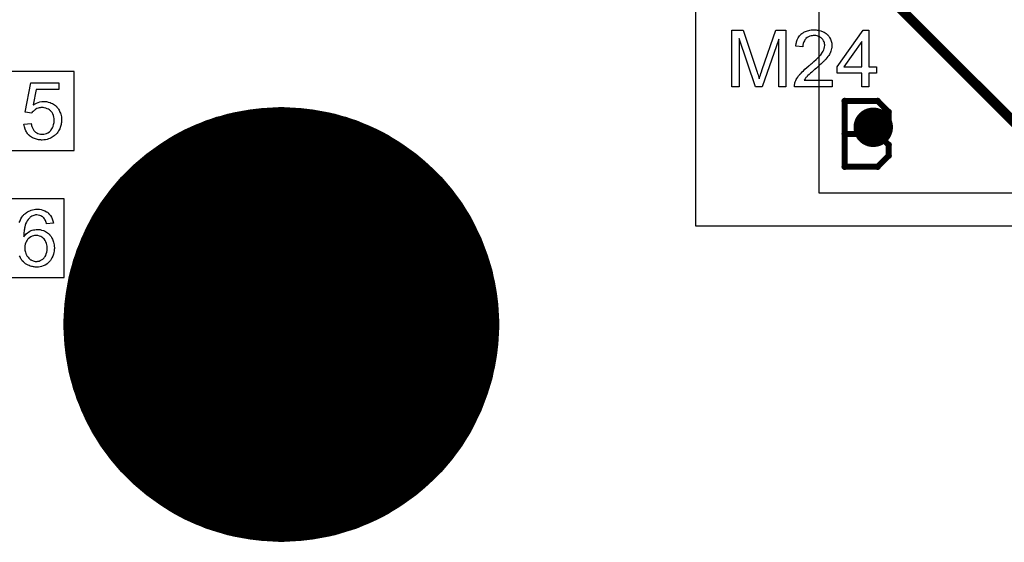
# Model space of a CAD drawing. Extents: x -2 to 8.5, y -2.9 to 5.2.
# Tile 35 of 207: x 0.246 to 0.745, y 2.015 to 2.28. Entities that reach past the tile are written whole.
import ezdxf

# ---------------------------------------------------------------- set-up
doc = ezdxf.new("R2010")
doc.units = 0
doc.layers.get('0').update_dxf_attribs({"linetype": 'CONTINUOUS'})
for name, color, linetype in [('acc-ni-360-20-out-a_copper_signal_bot', 5, 'CONTINUOUS'), ('acc-ni-360-20-out-a_copper_signal_top', 1, 'CONTINUOUS'), ('acc-ni-360-20-out-a_drawing_1', 1, 'CONTINUOUS'), ('acc-ni-360-20-out-a_drillmap_1', 1, 'CONTINUOUS'), ('acc-ni-360-20-out-a_legend_top', 2, 'CONTINUOUS'), ('acc-ni-360-20-out-a_pth_drill', 1, 'CONTINUOUS'), ('acc-ni-360-20-out-a_soldermask_bot', 1, 'CONTINUOUS'), ('acc-ni-360-20-out-a_soldermask_top', 1, 'CONTINUOUS')]:
    doc.layers.add(name, color=color, linetype=linetype)

# ---------------------------------------------------------------- blocks, each defined once
blk = doc.blocks.new('D19')
at = {"const_width": 0.0725}
blk.add_lwpolyline([(-0.03625, 0, 1), (0.03625, 0, 1)], format="xyb", close=True, dxfattribs=at)
blk = doc.blocks.new('D20')
at = {"const_width": 0.01}
blk.add_lwpolyline([(-0.005, 0, 1), (0.005, 0, 1)], format="xyb", close=True, dxfattribs=at)
blk = doc.blocks.new('D24')
at = {"const_width": 0.11}
blk.add_lwpolyline([(-0.055, 0, 1), (0.055, 0, 1)], format="xyb", close=True, dxfattribs=at)
blk = doc.blocks.new('D36')
at = {"const_width": 0.006}
blk.add_lwpolyline([(-0.003, 0, 1), (0.003, 0, 1)], format="xyb", close=True, dxfattribs=at)
blk = doc.blocks.new('D44')
at = {"const_width": 0.0625}
blk.add_lwpolyline([(-0.03125, 0, 1), (0.03125, 0, 1)], format="xyb", close=True, dxfattribs=at)
blk = doc.blocks.new('D45')
at = {"const_width": 0.005}
blk.add_lwpolyline([(-0.0025, 0, 1), (0.0025, 0, 1)], format="xyb", close=True, dxfattribs=at)
blk = doc.blocks.new('D48')
at = {"const_width": 0.001667}
blk.add_lwpolyline([(-0.000833, 0, 1), (0.000833, 0, 1)], format="xyb", close=True, dxfattribs=at)
blk = doc.blocks.new('D25')
at = {"const_width": 0.0025}
blk.add_lwpolyline([(-0.00125, 0, 1), (0.00125, 0, 1)], format="xyb", close=True, dxfattribs=at)

msp = doc.modelspace()

# ---------------------------------------------------------------- linework, layer by layer
at = {"layer": 'acc-ni-360-20-out-a_copper_signal_top', "color": 1}
for points in [[(1.489805, 2.191547), (0.651047, 2.191547), (0.651047, 2.519749), (0.920346, 2.519749), (0.920408, 2.51975), (0.930346, 2.51975), (0.930346, 2.525607), (0.938071, 2.533332)], [(0.382819, 2.234925), (0.385695, 2.234774), (0.388566, 2.234548), (0.39143, 2.234247), (0.394286, 2.233871), (0.39713, 2.23342), (0.399962, 2.232896), (0.402779, 2.232297), (0.405579, 2.231624), (0.408361, 2.230879), (0.411122, 2.230061), (0.413861, 2.229171), (0.416576, 2.22821), (0.419265, 2.227178), (0.421925, 2.226076), (0.424557, 2.224904), (0.427156, 2.223664), (0.429722, 2.222357), (0.432253, 2.220983), (0.434747, 2.219543), (0.437203, 2.218038), (0.439618, 2.216469), (0.441991, 2.214838), (0.444321, 2.213145), (0.446606, 2.211392), (0.448844, 2.20958), (0.451034, 2.207709), (0.453174, 2.205782), (0.455264, 2.2038), (0.4573, 2.201764), (0.459282, 2.199674), (0.461209, 2.197534), (0.46308, 2.195344), (0.464892, 2.193106), (0.466645, 2.190821), (0.468338, 2.188491), (0.469969, 2.186118), (0.471538, 2.183703), (0.473043, 2.181247), (0.474483, 2.178753), (0.475857, 2.176222), (0.477164, 2.173656), (0.478404, 2.171057), (0.479576, 2.168425), (0.480678, 2.165765), (0.48171, 2.163076), (0.482671, 2.160361), (0.483561, 2.157622), (0.484379, 2.154861), (0.485125, 2.152079), (0.485797, 2.149279), (0.486396, 2.146462), (0.48692, 2.14363), (0.487371, 2.140785), (0.487747, 2.13793), (0.488048, 2.135066), (0.488274, 2.132195), (0.488425, 2.129319), (0.4885, 2.12644), (0.4885, 2.125), (0.4885, 2.12356), (0.488425, 2.120681), (0.488274, 2.117805), (0.488048, 2.114934), (0.487747, 2.11207), (0.487371, 2.109214), (0.48692, 2.10637), (0.486396, 2.103538), (0.485797, 2.100721), (0.485125, 2.097921), (0.484379, 2.095139), (0.483561, 2.092378), (0.482671, 2.089639), (0.48171, 2.086924), (0.480678, 2.084235), (0.479576, 2.081574), (0.478404, 2.078943), (0.477164, 2.076344), (0.475857, 2.073778), (0.474483, 2.071247), (0.473043, 2.068753), (0.471538, 2.066297), (0.469969, 2.063882), (0.468338, 2.061508), (0.466645, 2.059179), (0.464892, 2.056894), (0.46308, 2.054656), (0.461209, 2.052466), (0.459282, 2.050325), (0.4573, 2.048236), (0.455264, 2.0462), (0.453174, 2.044218), (0.451034, 2.042291), (0.448844, 2.04042), (0.446606, 2.038608), (0.444321, 2.036854), (0.441991, 2.035162), (0.439618, 2.033531), (0.437203, 2.031962), (0.434747, 2.030457), (0.432253, 2.029017), (0.429722, 2.027643), (0.427156, 2.026335), (0.424557, 2.025096), (0.421925, 2.023924), (0.419265, 2.022822), (0.416576, 2.02179), (0.413861, 2.020829), (0.411122, 2.019939), (0.408361, 2.019121), (0.405579, 2.018375), (0.402779, 2.017703), (0.399962, 2.017104), (0.39713, 2.01658), (0.394286, 2.016129), (0.39143, 2.015753), (0.388566, 2.015452), (0.385695, 2.015226), (0.382819, 2.015075), (0.37994, 2.015), (0.37706, 2.015), (0.374181, 2.015075), (0.371305, 2.015226), (0.368434, 2.015452), (0.36557, 2.015753), (0.362714, 2.016129), (0.35987, 2.01658), (0.357038, 2.017104), (0.354221, 2.017703), (0.351421, 2.018375), (0.348639, 2.019121), (0.345878, 2.019939), (0.343139, 2.020829), (0.340424, 2.02179), (0.337735, 2.022822), (0.335074, 2.023924), (0.332443, 2.025096), (0.329844, 2.026335), (0.327278, 2.027643), (0.324747, 2.029017), (0.322253, 2.030457), (0.319797, 2.031962), (0.317382, 2.03353), (0.315009, 2.035162), (0.312679, 2.036854), (0.310394, 2.038608), (0.308156, 2.04042), (0.305966, 2.042291), (0.303825, 2.044217), (0.301736, 2.0462), (0.2997, 2.048236), (0.297718, 2.050325), (0.295791, 2.052466), (0.29392, 2.054656), (0.292108, 2.056894), (0.290355, 2.059179), (0.288662, 2.061508), (0.287031, 2.063882), (0.285462, 2.066297), (0.283957, 2.068753), (0.282517, 2.071247), (0.281143, 2.073778), (0.279836, 2.076344), (0.278596, 2.078943), (0.277424, 2.081574), (0.276322, 2.084235), (0.27529, 2.086924), (0.274329, 2.089639), (0.273439, 2.092378), (0.272621, 2.095139), (0.271875, 2.097921), (0.271203, 2.100721), (0.270604, 2.103538), (0.27008, 2.10637), (0.269629, 2.109214), (0.269253, 2.11207), (0.268952, 2.114934), (0.268726, 2.117805), (0.268575, 2.120681), (0.2685, 2.12356), (0.2685, 2.125), (0.2685, 2.125), (0.2685, 2.12644), (0.268575, 2.129319), (0.268726, 2.132195), (0.268952, 2.135066), (0.269253, 2.13793), (0.269629, 2.140786), (0.27008, 2.14363), (0.270604, 2.146462), (0.271203, 2.149279), (0.271875, 2.152079), (0.272621, 2.154861), (0.273439, 2.157622), (0.274329, 2.160361), (0.27529, 2.163076), (0.276322, 2.165765), (0.277424, 2.168426), (0.278596, 2.171057), (0.279836, 2.173656), (0.281143, 2.176222), (0.282517, 2.178753), (0.283957, 2.181247), (0.285462, 2.183703), (0.287031, 2.186118), (0.288662, 2.188491), (0.290355, 2.190821), (0.292108, 2.193106), (0.29392, 2.195344), (0.295791, 2.197534), (0.297718, 2.199675), (0.2997, 2.201764), (0.301736, 2.2038), (0.303825, 2.205782), (0.305966, 2.207709), (0.308156, 2.20958), (0.310394, 2.211392), (0.312679, 2.213145), (0.315009, 2.214838), (0.317382, 2.21647), (0.319797, 2.218038), (0.322253, 2.219543), (0.324747, 2.220983), (0.327278, 2.222357), (0.329844, 2.223664), (0.332443, 2.224904), (0.335074, 2.226076), (0.337735, 2.227178), (0.340424, 2.22821), (0.343139, 2.229171), (0.345878, 2.230061), (0.348639, 2.230879), (0.351421, 2.231624), (0.354221, 2.232297), (0.357038, 2.232896), (0.35987, 2.23342), (0.362714, 2.233871), (0.36557, 2.234247), (0.368434, 2.234548), (0.371305, 2.234774), (0.374181, 2.234925), (0.37706, 2.235), (0.37994, 2.235), (0.382819, 2.234925)]]:
    msp.add_lwpolyline(points, dxfattribs=at)
at = {"layer": 'acc-ni-360-20-out-a_drawing_1', "color": 1, "const_width": 0.003}
for points in [[(0.664059, 2.238328), (0.664059, 2.205006)], [(0.680721, 2.238328), (0.664059, 2.238328)], [(0.686274, 2.232774), (0.680721, 2.238328)], [(0.686274, 2.227221), (0.686274, 2.232774)], [(0.680721, 2.221667), (0.686274, 2.227221)], [(0.680721, 2.221667), (0.664059, 2.221667)], [(0.664059, 2.221667), (0.680721, 2.221667)], [(0.686274, 2.216113), (0.680721, 2.221667)], [(0.686274, 2.210559), (0.686274, 2.216113)], [(0.680721, 2.205006), (0.686274, 2.210559)], [(0.664059, 2.205006), (0.680721, 2.205006)], [(0.364059, 2.138328), (0.364059, 2.105006)], [(0.386274, 2.121667), (0.386274, 2.138328)], [(0.386274, 2.138328), (0.386274, 2.105006)], [(0.364059, 2.105006), (0.364059, 2.121667)], [(0.364059, 2.121667), (0.386274, 2.121667)]]:
    msp.add_lwpolyline(points, dxfattribs=at)
at = {"layer": 'acc-ni-360-20-out-a_drillmap_1', "color": 1, "const_width": 0.005}
for points in [[(0.6785, 2.22), (0.6785, 2.23)], [(0.6735, 2.225), (0.6835, 2.225)], [(0.3785, 2.0625), (0.3785, 2.1875)], [(0.316, 2.125), (0.441, 2.125)]]:
    msp.add_lwpolyline(points, dxfattribs=at)
at = {"layer": 'acc-ni-360-20-out-a_legend_top', "color": 2, "const_width": 0.005}
msp.add_lwpolyline([(0.651047, 2.326342), (0.785842, 2.191547)], dxfattribs=at)
at = {"layer": 'acc-ni-360-20-out-a_legend_top', "color": 2}
for points in [[(0.634286, 2.245544), (0.630625, 2.245544), (0.630625, 2.26963), (0.622222, 2.245544), (0.61881, 2.245544), (0.61049, 2.270046), (0.61049, 2.245544), (0.60683, 2.245544), (0.60683, 2.274331), (0.612529, 2.274331), (0.619351, 2.253906), (0.619351, 2.253864), (0.619393, 2.253781), (0.619434, 2.253656), (0.619518, 2.253448), (0.619684, 2.252949), (0.619892, 2.252325), (0.6201, 2.251618), (0.62035, 2.25091), (0.620558, 2.250245), (0.620724, 2.249662), (0.620766, 2.249746), (0.620807, 2.249954), (0.620932, 2.250328), (0.621098, 2.250827), (0.621306, 2.251493), (0.621598, 2.252283), (0.621889, 2.253198), (0.622263, 2.25428), (0.629169, 2.274331), (0.634286, 2.274331), (0.634286, 2.245544)], [(0.649262, 2.274414), (0.649594, 2.274373), (0.65001, 2.274331), (0.650468, 2.274248), (0.650926, 2.274165), (0.652007, 2.273874), (0.653089, 2.273458), (0.65363, 2.273208), (0.65417, 2.272917), (0.65467, 2.272542), (0.655127, 2.272126), (0.655169, 2.272085), (0.655252, 2.272043), (0.655335, 2.271877), (0.655502, 2.27171), (0.65571, 2.271502), (0.655918, 2.271211), (0.656126, 2.27092), (0.656375, 2.270546), (0.656791, 2.269755), (0.657207, 2.268757), (0.657374, 2.268258), (0.657457, 2.267675), (0.65754, 2.267093), (0.657582, 2.266469), (0.657582, 2.266386), (0.657582, 2.266178), (0.65754, 2.265845), (0.657498, 2.265387), (0.657415, 2.264888), (0.657249, 2.264306), (0.657082, 2.263682), (0.656833, 2.263058), (0.656791, 2.262974), (0.656708, 2.262766), (0.656542, 2.262434), (0.656292, 2.261976), (0.655959, 2.261477), (0.655543, 2.260853), (0.655044, 2.260229), (0.654462, 2.259522), (0.654378, 2.259438), (0.65417, 2.259189), (0.653962, 2.258981), (0.653754, 2.258773), (0.653505, 2.258523), (0.653172, 2.25819), (0.652839, 2.257858), (0.652423, 2.257483), (0.652007, 2.257067), (0.651508, 2.25661), (0.650967, 2.256152), (0.650385, 2.255611), (0.649719, 2.25507), (0.649054, 2.254488), (0.649012, 2.254446), (0.648929, 2.254363), (0.648762, 2.254238), (0.648554, 2.254072), (0.648305, 2.253822), (0.648014, 2.253573), (0.647348, 2.253032), (0.646641, 2.252408), (0.645975, 2.251784), (0.645393, 2.251243), (0.645143, 2.251035), (0.644935, 2.250827), (0.644894, 2.250786), (0.644769, 2.250661), (0.644602, 2.250494), (0.644394, 2.250245), (0.644186, 2.249954), (0.643937, 2.249662), (0.643438, 2.248955), (0.657623, 2.248955), (0.657623, 2.245544), (0.638529, 2.245544), (0.638529, 2.245586), (0.638529, 2.245752), (0.638529, 2.246002), (0.63857, 2.246334), (0.638612, 2.246709), (0.638695, 2.247125), (0.638778, 2.247541), (0.638945, 2.247998), (0.638945, 2.24804), (0.638986, 2.248082), (0.63907, 2.248331), (0.639236, 2.248706), (0.639486, 2.249205), (0.639818, 2.249787), (0.640234, 2.250453), (0.640692, 2.251118), (0.641274, 2.251826), (0.641274, 2.251867), (0.641358, 2.251909), (0.641566, 2.252158), (0.64194, 2.252533), (0.642481, 2.253074), (0.643105, 2.253698), (0.643895, 2.254446), (0.644852, 2.255278), (0.645892, 2.256152), (0.645934, 2.256194), (0.6461, 2.256318), (0.64635, 2.256526), (0.646641, 2.256776), (0.647015, 2.257109), (0.647473, 2.257483), (0.64793, 2.257899), (0.648471, 2.258357), (0.649511, 2.259355), (0.650551, 2.260354), (0.65105, 2.260853), (0.651508, 2.261352), (0.651924, 2.26181), (0.652257, 2.262267), (0.652257, 2.262309), (0.65234, 2.26235), (0.652423, 2.262475), (0.652506, 2.262642), (0.652798, 2.263099), (0.65313, 2.26364), (0.653422, 2.264306), (0.653713, 2.265013), (0.653879, 2.265803), (0.653962, 2.266552), (0.653962, 2.266594), (0.653962, 2.266635), (0.653921, 2.266885), (0.653879, 2.267301), (0.653754, 2.267758), (0.653588, 2.268341), (0.653297, 2.268923), (0.652922, 2.269506), (0.652423, 2.270088), (0.65234, 2.270171), (0.652132, 2.270338), (0.651841, 2.270546), (0.651383, 2.270837), (0.650801, 2.271086), (0.650135, 2.271336), (0.649345, 2.271502), (0.648471, 2.271544), (0.648222, 2.271544), (0.648055, 2.271502), (0.647556, 2.271461), (0.646974, 2.271336), (0.64635, 2.27117), (0.645642, 2.270878), (0.644977, 2.270504), (0.644353, 2.270005), (0.64427, 2.269922), (0.644103, 2.269714), (0.643854, 2.269381), (0.643604, 2.268882), (0.643313, 2.268299), (0.643063, 2.26755), (0.642897, 2.266718), (0.642814, 2.265762), (0.639194, 2.266136), (0.639194, 2.266178), (0.639236, 2.266302), (0.639236, 2.26651), (0.639278, 2.266802), (0.639361, 2.267134), (0.639444, 2.267509), (0.639569, 2.267966), (0.639694, 2.268424), (0.640026, 2.269422), (0.640526, 2.270421), (0.640817, 2.27092), (0.641191, 2.271419), (0.641566, 2.271877), (0.641982, 2.272293), (0.642023, 2.272334), (0.642106, 2.272376), (0.642231, 2.272501), (0.642439, 2.272626), (0.642689, 2.272792), (0.64298, 2.272958), (0.643313, 2.273166), (0.643729, 2.273374), (0.644186, 2.273582), (0.644686, 2.27379), (0.645226, 2.273957), (0.645809, 2.274123), (0.646433, 2.274248), (0.647098, 2.274373), (0.647806, 2.274414), (0.648554, 2.274456), (0.64897, 2.274456), (0.649262, 2.274414)], [(0.67626, 2.255694), (0.68017, 2.255694), (0.68017, 2.25245), (0.67626, 2.25245), (0.67626, 2.245544), (0.672724, 2.245544), (0.672724, 2.25245), (0.660202, 2.25245), (0.660202, 2.255694), (0.67339, 2.274331), (0.67626, 2.274331), (0.67626, 2.255694)], [(0.672724, 2.26859), (0.663655, 2.255694), (0.672724, 2.255694), (0.672724, 2.26859)], [(0.265801, 2.244104), (0.254278, 2.244104), (0.252738, 2.236325), (0.25278, 2.236367), (0.252863, 2.236409), (0.252988, 2.236492), (0.253196, 2.236617), (0.253446, 2.236741), (0.253737, 2.236908), (0.254402, 2.23724), (0.255234, 2.237573), (0.25615, 2.237865), (0.257148, 2.238073), (0.257647, 2.238156), (0.258562, 2.238156), (0.258812, 2.238114), (0.259145, 2.238073), (0.259519, 2.238031), (0.259935, 2.237948), (0.260393, 2.237823), (0.261391, 2.237532), (0.261932, 2.237324), (0.262473, 2.237032), (0.263014, 2.236741), (0.263554, 2.236409), (0.264054, 2.235992), (0.264553, 2.235535), (0.264594, 2.235493), (0.264678, 2.23541), (0.264802, 2.235285), (0.264969, 2.235077), (0.265177, 2.234786), (0.265385, 2.234495), (0.265634, 2.23412), (0.265884, 2.233704), (0.266092, 2.233247), (0.266342, 2.232748), (0.26655, 2.232165), (0.266758, 2.231583), (0.266924, 2.230959), (0.267049, 2.230252), (0.267132, 2.229544), (0.267174, 2.228796), (0.267174, 2.228754), (0.267174, 2.228629), (0.267174, 2.228421), (0.267132, 2.22813), (0.26709, 2.227797), (0.267049, 2.227423), (0.266966, 2.226965), (0.266882, 2.226508), (0.266633, 2.225426), (0.266217, 2.224303), (0.265967, 2.22372), (0.265634, 2.22318), (0.265302, 2.222597), (0.264886, 2.222057), (0.264844, 2.222015), (0.264761, 2.22189), (0.264594, 2.221724), (0.264386, 2.221516), (0.264095, 2.221266), (0.263762, 2.220933), (0.263346, 2.220642), (0.262889, 2.220309), (0.26239, 2.219977), (0.261807, 2.219685), (0.261183, 2.219394), (0.260518, 2.219103), (0.25981, 2.218895), (0.25902, 2.218729), (0.258188, 2.218604), (0.257314, 2.218562), (0.25694, 2.218562), (0.256649, 2.218604), (0.256316, 2.218645), (0.255942, 2.218687), (0.255484, 2.218729), (0.255026, 2.218853), (0.253986, 2.219103), (0.252946, 2.219477), (0.252406, 2.219727), (0.251865, 2.220018), (0.251366, 2.220351), (0.250866, 2.220725), (0.250825, 2.220767), (0.250742, 2.220809), (0.250658, 2.220975), (0.250492, 2.221141), (0.250284, 2.221349), (0.250076, 2.221599), (0.249826, 2.221932), (0.249618, 2.222306), (0.249369, 2.22268), (0.249119, 2.223138), (0.248662, 2.224137), (0.248287, 2.225301), (0.248162, 2.225925), (0.248079, 2.226591), (0.251782, 2.226882), (0.251782, 2.22684), (0.251782, 2.226757), (0.251823, 2.226633), (0.251865, 2.226425), (0.25199, 2.225967), (0.252156, 2.225343), (0.252406, 2.224719), (0.252738, 2.224012), (0.253154, 2.223388), (0.253654, 2.222805), (0.253737, 2.222764), (0.253903, 2.222597), (0.254236, 2.222389), (0.254694, 2.22214), (0.255193, 2.22189), (0.255817, 2.221682), (0.256524, 2.221516), (0.257314, 2.221474), (0.257564, 2.221474), (0.25773, 2.221516), (0.25823, 2.221557), (0.258812, 2.221724), (0.259519, 2.221932), (0.260226, 2.222265), (0.260975, 2.222764), (0.261308, 2.223055), (0.261641, 2.223388), (0.261682, 2.223429), (0.261724, 2.223471), (0.261807, 2.223596), (0.261932, 2.22372), (0.262223, 2.224178), (0.262556, 2.22476), (0.262847, 2.225468), (0.263138, 2.226341), (0.263346, 2.227381), (0.26343, 2.227922), (0.26343, 2.228505), (0.26343, 2.228546), (0.26343, 2.228629), (0.26343, 2.228796), (0.263388, 2.229004), (0.263388, 2.229253), (0.263346, 2.229544), (0.263222, 2.23021), (0.263014, 2.231001), (0.262722, 2.231791), (0.262306, 2.23254), (0.261724, 2.233247), (0.261724, 2.233289), (0.261641, 2.23333), (0.261433, 2.233538), (0.261058, 2.233829), (0.260559, 2.234162), (0.259894, 2.234453), (0.259145, 2.234744), (0.258271, 2.234952), (0.257772, 2.235036), (0.256982, 2.235036), (0.256649, 2.234994), (0.256233, 2.234952), (0.255734, 2.234828), (0.255234, 2.234703), (0.254694, 2.234495), (0.254153, 2.234245), (0.254111, 2.234204), (0.253945, 2.23412), (0.253695, 2.233912), (0.253362, 2.233704), (0.25303, 2.233413), (0.252697, 2.233039), (0.252322, 2.232664), (0.252031, 2.232207), (0.248703, 2.232664), (0.25149, 2.247474), (0.265801, 2.247474), (0.265801, 2.244104)], [(0.245741, 2.176663), (0.246116, 2.17762), (0.246532, 2.178535), (0.246989, 2.179409), (0.24753, 2.180158), (0.247572, 2.180199), (0.247655, 2.180282), (0.247821, 2.180449), (0.248029, 2.180698), (0.248279, 2.180948), (0.248612, 2.181198), (0.249028, 2.18153), (0.249444, 2.181822), (0.249943, 2.182113), (0.250484, 2.182446), (0.251108, 2.182695), (0.251732, 2.182986), (0.252439, 2.183194), (0.253188, 2.183361), (0.253978, 2.183444), (0.25481, 2.183486), (0.255143, 2.183486), (0.255393, 2.183444)], [(0.255393, 2.183444), (0.255684, 2.183444), (0.256017, 2.183402), (0.256807, 2.183236), (0.257681, 2.183028), (0.258596, 2.182695), (0.259511, 2.182196), (0.259969, 2.181905), (0.260385, 2.181572), (0.260426, 2.18153), (0.260468, 2.181489), (0.260593, 2.181364), (0.260717, 2.181239), (0.260925, 2.181031), (0.261092, 2.180782), (0.261549, 2.180199), (0.262007, 2.17945), (0.262423, 2.178535), (0.262797, 2.177495), (0.263047, 2.17633), (0.259511, 2.176039), (0.259511, 2.176081), (0.259469, 2.176122), (0.259428, 2.176372), (0.259303, 2.176746), (0.259137, 2.177204), (0.25897, 2.177703), (0.258721, 2.178202), (0.258429, 2.17866), (0.258138, 2.179034), (0.258055, 2.179118), (0.257889, 2.179284), (0.257597, 2.179534), (0.257181, 2.179825), (0.256641, 2.180074), (0.256058, 2.180324), (0.255351, 2.18049), (0.254602, 2.180574), (0.254311, 2.180574), (0.253978, 2.180532), (0.253604, 2.180449), (0.253105, 2.180324), (0.252605, 2.180158), (0.252106, 2.17995), (0.251607, 2.179617), (0.251524, 2.179575), (0.251316, 2.179409), (0.251025, 2.179118), (0.25065, 2.178702), (0.250234, 2.178202), (0.249777, 2.17762), (0.249361, 2.176871), (0.248945, 2.176039), (0.248945, 2.175998), (0.248903, 2.175914), (0.248861, 2.17579), (0.248778, 2.175623), (0.248737, 2.175374), (0.248653, 2.175082), (0.24857, 2.17475), (0.248487, 2.174334), (0.248362, 2.173876), (0.248279, 2.173377), (0.248196, 2.172836), (0.248154, 2.172254), (0.248071, 2.171588), (0.248029, 2.170922), (0.247988, 2.170174), (0.247988, 2.169425), (0.248029, 2.169466), (0.248196, 2.169716), (0.248487, 2.170049), (0.248861, 2.170465), (0.249277, 2.170964), (0.249818, 2.171422), (0.250401, 2.171879), (0.251066, 2.172295), (0.251108, 2.172295), (0.251149, 2.172337), (0.251399, 2.172462), (0.251773, 2.172586), (0.252273, 2.172794), (0.252855, 2.172961), (0.253521, 2.173086), (0.254228, 2.17321), (0.254977, 2.173252), (0.255309, 2.173252), (0.255559, 2.17321), (0.255892, 2.173169), (0.256225, 2.173127), (0.256641, 2.173044), (0.257057, 2.172919), (0.258013, 2.172628), (0.258513, 2.17242), (0.259012, 2.172129), (0.259511, 2.171838), (0.260052, 2.171505), (0.260551, 2.171089), (0.261009, 2.170631), (0.26105, 2.17059), (0.261133, 2.170506), (0.261258, 2.170382), (0.261383, 2.170174), (0.261591, 2.169882), (0.261799, 2.169591), (0.262007, 2.169217), (0.262257, 2.168801), (0.262506, 2.168343), (0.262714, 2.167844), (0.262922, 2.167262), (0.26313, 2.166679), (0.263255, 2.166055), (0.26338, 2.165348), (0.263463, 2.164641), (0.263505, 2.163892), (0.263505, 2.16385), (0.263505, 2.163767), (0.263505, 2.163642), (0.263505, 2.163434), (0.263463, 2.163185), (0.263463, 2.162935), (0.263338, 2.16227), (0.263213, 2.161479), (0.263005, 2.160647), (0.262714, 2.159732), (0.262298, 2.158858), (0.262298, 2.158817), (0.262257, 2.158775), (0.262173, 2.15865), (0.26209, 2.158484), (0.261841, 2.158068), (0.261466, 2.157527), (0.261009, 2.156945), (0.260468, 2.156362), (0.259802, 2.15578), (0.259095, 2.155281), (0.259053, 2.155281), (0.259012, 2.155239), (0.258887, 2.155156), (0.258721, 2.155114), (0.258305, 2.154906), (0.257764, 2.154698), (0.257057, 2.154449), (0.256266, 2.154282), (0.255393, 2.154116), (0.254436, 2.154074), (0.254228, 2.154074), (0.25402, 2.154116), (0.253687, 2.154116), (0.253313, 2.154158), (0.252897, 2.154241), (0.252397, 2.154366), (0.251898, 2.15449), (0.251316, 2.154657), (0.250733, 2.154865), (0.250151, 2.155114), (0.249527, 2.155447), (0.248945, 2.155822), (0.248362, 2.156238), (0.24778, 2.156737), (0.247239, 2.157319), (0.247197, 2.157361), (0.247114, 2.157486), (0.246989, 2.157652), (0.246823, 2.157943), (0.246573, 2.158318), (0.246365, 2.158734), (0.246116, 2.159274), (0.245866, 2.159857)], [(0.254269, 2.170132), (0.25402, 2.170132), (0.253853, 2.17009), (0.253437, 2.170049), (0.252855, 2.169924), (0.252231, 2.169716), (0.251524, 2.169383), (0.250858, 2.168967), (0.250193, 2.168385), (0.250109, 2.168302), (0.249943, 2.168094), (0.249652, 2.167719), (0.249361, 2.167178), (0.249069, 2.166554), (0.248778, 2.165764), (0.248612, 2.16489), (0.248529, 2.163892), (0.248529, 2.163809), (0.248529, 2.163601), (0.24857, 2.163226), (0.248612, 2.162769), (0.248695, 2.162228), (0.248861, 2.161646), (0.249028, 2.161022), (0.249277, 2.160398), (0.249319, 2.160314), (0.249444, 2.160106), (0.24961, 2.159815), (0.24986, 2.159441), (0.250151, 2.159066), (0.250525, 2.158609), (0.250941, 2.158234), (0.251441, 2.15786), (0.251524, 2.157818), (0.25169, 2.157735), (0.251981, 2.157569), (0.252356, 2.157444), (0.252772, 2.157278), (0.253271, 2.157111), (0.253812, 2.157028), (0.254394, 2.156986), (0.254602, 2.156986), (0.254769, 2.157028), (0.255185, 2.15707), (0.255725, 2.157194), (0.256308, 2.157444), (0.256973, 2.157735), (0.257639, 2.158193), (0.257972, 2.158442), (0.258263, 2.158775), (0.258263, 2.158817), (0.258346, 2.158858), (0.258513, 2.159108), (0.258762, 2.159524), (0.259095, 2.160065), (0.259386, 2.160772), (0.259636, 2.161604), (0.259802, 2.162561), (0.259885, 2.163684), (0.259885, 2.163726), (0.259885, 2.163809), (0.259885, 2.163975), (0.259844, 2.164183), (0.259844, 2.164433), (0.259802, 2.164724), (0.259677, 2.16539), (0.259511, 2.166138), (0.25922, 2.166929), (0.258804, 2.167678), (0.258263, 2.168385), (0.25818, 2.168468), (0.257972, 2.168676), (0.257639, 2.168926), (0.257181, 2.169258), (0.256599, 2.169591), (0.255933, 2.169841), (0.255143, 2.170049), (0.254269, 2.170132)]]:
    msp.add_lwpolyline(points, dxfattribs=at)
at = {"layer": 'acc-ni-360-20-out-a_soldermask_top', "color": 1}
for points in [[(0.313, 2.423), (0.5885, 2.423), (0.5885, 2.175), (1.5, 2.175), (1.5, 1.445), (1.2535, 1.445), (1.2535, 1.305), (1.5, 1.305), (1.5, 0.775), (0, 0.775), (0, 2.58385), (0.313, 2.58385), (0.313, 2.423)], [(0.2735, 2.253268), (0.1885, 2.253267), (0.1885, 2.213268), (0.2735, 2.213268), (0.2735, 2.253268)], [(0.2685, 2.18878), (0.1835, 2.18878), (0.1835, 2.14878), (0.2685, 2.14878), (0.2685, 2.18878)]]:
    msp.add_lwpolyline(points, dxfattribs=at)

# ---------------------------------------------------------------- block references
at = {"layer": 'acc-ni-360-20-out-a_copper_signal_bot'}
for name, p in [('D20', (0.6785, 2.225)), ('D19', (0.3785, 2.125))]:
    msp.add_blockref(name, p, dxfattribs=at)
at = {"layer": 'acc-ni-360-20-out-a_copper_signal_top'}
for name, p in [('D20', (0.6785, 2.225)), ('D19', (0.3785, 2.125))]:
    msp.add_blockref(name, p, dxfattribs=at)
at = {"layer": 'acc-ni-360-20-out-a_drawing_1'}
for p in [(0.664059, 2.238328), (0.664059, 2.238328), (0.680721, 2.238328), (0.686274, 2.232774), (0.686274, 2.227221), (0.664059, 2.221667), (0.680721, 2.221667), (0.680721, 2.221667), (0.686274, 2.216113), (0.686274, 2.210559), (0.664059, 2.205006), (0.680721, 2.205006), (0.364059, 2.138328), (0.386274, 2.138328), (0.364059, 2.121667), (0.386274, 2.121667), (0.364059, 2.105006), (0.386274, 2.105006)]:
    msp.add_blockref('D48', p, dxfattribs=at)
at = {"layer": 'acc-ni-360-20-out-a_drillmap_1'}
for p in [(0.6785, 2.23), (0.6735, 2.225), (0.6835, 2.225), (0.6785, 2.22), (0.3785, 2.1875), (0.316, 2.125), (0.441, 2.125), (0.3785, 2.0625)]:
    msp.add_blockref('D25', p, dxfattribs=at)
at = {"layer": 'acc-ni-360-20-out-a_pth_drill'}
for name, p in [('D45', (0.6785, 2.225)), ('D44', (0.3785, 2.125))]:
    msp.add_blockref(name, p, dxfattribs=at)
at = {"layer": 'acc-ni-360-20-out-a_soldermask_bot'}
msp.add_blockref('D24', (0.3785, 2.125), dxfattribs=at)
at = {"layer": 'acc-ni-360-20-out-a_soldermask_top'}
for name, p in [('D24', (0.3785, 2.125)), ('D36', (0.6785, 2.225))]:
    msp.add_blockref(name, p, dxfattribs=at)

doc.saveas('drawing.dxf')
